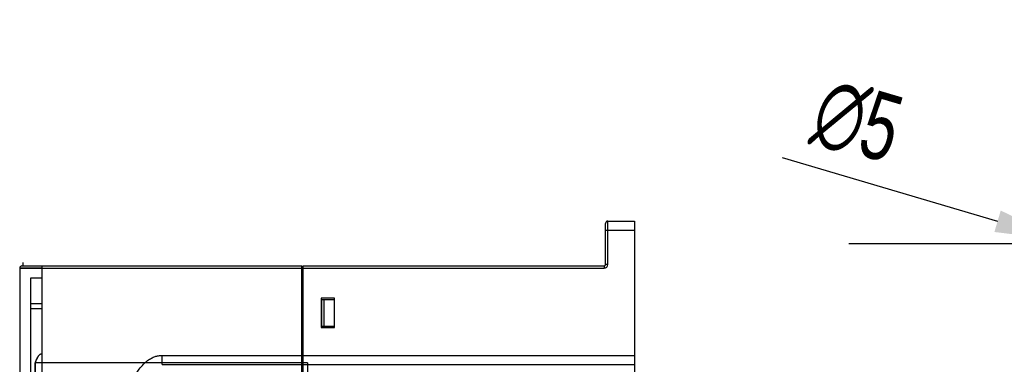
# Model space of a CAD drawing. Header units: millimetres. Extents: x 802 to 9345, y -804 to 1180.
# Tile 54 of 189: x 1514 to 1734, y -201 to -124. Entities that reach past the tile are written whole.
import ezdxf

# ---------------------------------------------------------------- set-up
doc = ezdxf.new("R2010")
doc.units = ezdxf.units.MM
doc.header["$LTSCALE"] = 30.734
doc.header["$PDMODE"] = 3
doc.header["$PDSIZE"] = 0.3
doc.layers.get('0').update_dxf_attribs({"linetype": 'CONTINUOUS'})
doc.layers.get('Defpoints').update_dxf_attribs({"linetype": 'CONTINUOUS'})
doc.layers.add('dimension', color=3, linetype='CONTINUOUS')
doc.styles.get("Standard").update_dxf_attribs({"font": 'txt', "width": 0.7})
doc.dimstyles.get("Standard").update_dxf_attribs({"dimtxt": 10, "dimasz": 10, "dimexe": 10, "dimexo": 3, "dimgap": 3, "dimtad": 1, "dimdec": 1, "dimdsep": 46, "dimtxsty": 'Standard', "dimcen": 10, "dimclrd": 2, "dimclre": 2, "dimclrt": 2, "dimadec": 0, "dimazin": 0, "dimtp": 0.01, "dimtm": 0.01, "dimtfac": 1, "dimtofl": 0, "dimtmove": 0, "dimatfit": 3, "dimfxl": 1, "dimtolj": 1, "dimarcsym": 0})

# ---------------------------------------------------------------- blocks, each defined once
blk = doc.blocks.new('*D82')
at = {"layer": 'Defpoints', "color": 0, "transparency": 16777216}
for p in [(1746.81, -173.31), (1751.61, -174.72)]:
    blk.add_point(p, dxfattribs=at)
at = {"layer": 'dimension', "lineweight": -2, "transparency": 16777216}
for p, q in [((1749.21, -224.02), (1749.21, -124.02)), ((1684.36, -154.84), (1732.43, -169.05)), ((1699.21, -174.02), (1799.21, -174.02))]:
    blk.add_line(p, q, dxfattribs=at)
at = {"layer": 'dimension', "transparency": 16777216}
blk.add_solid([(1733.14, -166.65), (1731.72, -171.45), (1746.81, -173.31)], dxfattribs=at)
at = {"layer": 'dimension', "transparency": 16777216, "insert": (1701.09, -146.75), "char_height": 15, "attachment_point": 5, "rotation": 343.5246}
blk.add_mtext('\\A1;∅5', dxfattribs=at)

msp = doc.modelspace()

# ---------------------------------------------------------------- linework, layer by layer
at = {"linetype": 'Continuous'}
for p, q in [((1645.4, -178.72), (1645.4, -169.02)), ((1645.4, -169.02), (1651.4, -169.02)), ((1651.4, -169.02), (1651.4, -207.42)), ((1644.9, -178.72), (1644.9, -169.52)), ((1644.9, -171.02), (1651.4, -171.02)), ((1514.11, -179.52), (1514.11, -242.17)), ((1514.11, -179.52), (1514.11, -252.92)), ((1519.03, -179.52), (1514.11, -179.52)), ((1514.11, -179.52), (1577.1, -179.52)), ((1514.61, -179.02), (1577.1, -179.02)), ((1514.9, -179.02), (1514.9, -178.3)), ((1519.03, -179.02), (1519.03, -284.66)), ((1519.03, -179.52), (1519.03, -284.66)), ((1577.1, -344.02), (1577.1, -179.02)), ((1577.4, -179.32), (1577.1, -179.32)), ((1577.4, -179.82), (1577.1, -179.82)), ((1577.4, -344.02), (1577.4, -179.02)), ((1577.4, -179.02), (1644.6, -179.02)), ((1577.4, -179.52), (1644.6, -179.52)), ((1644.6, -179.02), (1644.6, -179.52)), ((1645.4, -178.72), (1644.9, -178.72)), ((1516.61, -242.17), (1516.61, -181.7)), ((1516.61, -181.7), (1519.03, -181.72)), ((1581.4, -186.27), (1581.4, -192.77)), ((1584.4, -186.27), (1581.4, -186.27)), ((1581.4, -186.52), (1584.4, -186.52)), ((1581.5, -186.52), (1581.5, -192.52)), ((1582, -186.52), (1582, -192.52)), ((1584.3, -186.52), (1584.3, -192.52)), ((1584.4, -192.77), (1584.4, -186.27)), ((1516.61, -187.42), (1519.03, -187.42)), ((1519.03, -188.62), (1516.61, -188.62)), ((1584.4, -187.52), (1584.3, -187.52)), ((1584.4, -188.92), (1584.3, -188.92)), ((1581.4, -192.52), (1584.3, -192.52)), ((1581.4, -192.77), (1584.4, -192.77)), ((1545.9, -201.02), (1545.9, -199.02)), ((1545.9, -199.02), (1577.1, -199.02)), ((1577.4, -198.98), (1577.1, -198.98)), ((1577.4, -199.02), (1651.4, -199.02)), ((1517.53, -200.71), (1517.53, -251.27)), ((1517.53, -283.77), (1517.53, -200.71)), ((1578.4, -200.71), (1517.53, -200.71)), ((1545.9, -201.02), (1577.1, -201.02)), ((1577.4, -200.98), (1577.1, -200.98)), ((1577.4, -201.02), (1651.4, -201.02)), ((1578.4, -200.71), (1578.4, -322.32))]:
    msp.add_line(p, q, dxfattribs=at)
for centre, radius, start, end in [((1645.4, -169.52), 0.5, 90, 180), ((1514.61, -179.52), 0.5, 90, 180), ((1644.6, -178.72), 0.8, 270, 0), ((1644.6, -178.72), 0.3, 270, 0)]:
    msp.add_arc(centre, radius, start, end, dxfattribs=at)
msp.add_ellipse((1519.03, -208.71), major_axis=(0, 10), ratio=0.25, start_param=0, end_param=0.643501, dxfattribs=at)
for points, knots in [([(1519.03, -198.71), (1519, -198.71), (1518.94, -198.71), (1518.85, -198.73), (1518.75, -198.77), (1518.65, -198.82), (1518.54, -198.9), (1518.43, -198.99), (1518.32, -199.11), (1518.21, -199.26), (1518.1, -199.43), (1517.99, -199.62), (1517.87, -199.85), (1517.76, -200.1), (1517.64, -200.39), (1517.57, -200.6), (1517.53, -200.71)], [0, 0, 0, 0, 0.034713, 0.070986, 0.109829, 0.152872, 0.201265, 0.255991, 0.317383, 0.386156, 0.463069, 0.548888, 0.644481, 0.750802, 0.868911, 1, 1, 1, 1]), ([(1545.9, -324.02), (1545.63, -324.02), (1545.1, -323.97), (1544.3, -323.76), (1543.48, -323.4), (1542.61, -322.83), (1541.67, -321.99), (1540.68, -320.82), (1539.62, -319.22), (1538.52, -317.11), (1537.37, -314.36), (1536.21, -310.86), (1535.04, -306.43), (1533.89, -300.87), (1532.79, -293.88), (1531.82, -285.06), (1531.08, -274.08), (1530.8, -261.52), (1531.08, -248.95), (1531.82, -237.97), (1532.79, -229.15), (1533.89, -222.16), (1535.04, -216.6), (1536.21, -212.17), (1537.37, -208.67), (1538.52, -205.93), (1539.62, -203.81), (1540.68, -202.21), (1541.67, -201.04), (1542.61, -200.2), (1543.48, -199.63), (1544.3, -199.27), (1545.1, -199.06), (1545.63, -199.02), (1545.9, -199.02)], [0, 0, 0, 0, 0.005896, 0.011919, 0.018454, 0.025967, 0.035061, 0.046334, 0.06036, 0.077842, 0.099623, 0.126719, 0.160356, 0.202039, 0.253806, 0.318546, 0.400464, 0.499995, 0.599537, 0.681456, 0.746196, 0.797963, 0.839645, 0.873281, 0.900377, 0.922159, 0.93964, 0.953666, 0.964939, 0.974033, 0.981546, 0.988081, 0.994104, 1, 1, 1, 1])]:
    msp.add_open_spline(points, degree=3, knots=knots, dxfattribs=at)

# ---------------------------------------------------------------- dimensions: what is measured, and where the dimension line sits
at = {"layer": 'dimension', "color": 3}
dim = msp.add_diameter_dim_2p(p1=(1751.61, -174.72), p2=(1746.81, -173.31), dimstyle='Standard', override={"dimscale": 5, "dimtxt": 3, "dimasz": 3, "dimexe": 1, "dimexo": 1, "dimgap": 1, "dimclrd": 256, "dimclre": 256, "dimclrt": 256}, dxfattribs=at)
dim.commit()
dim.dimension.update_dxf_attribs({"geometry": '*D82', "text_midpoint": (1697.55, -158.74), "dimtype": 163})

doc.saveas('drawing.dxf')
